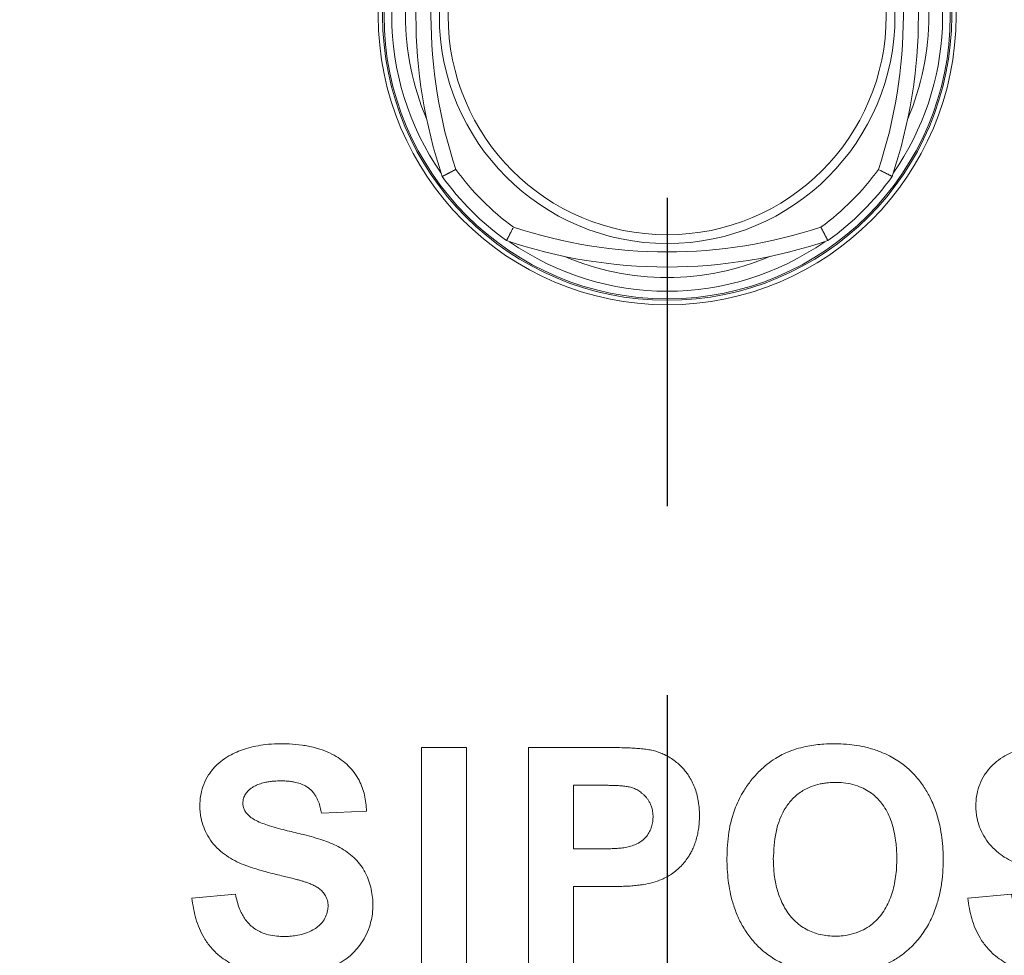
# Model space of a CAD drawing. Header units: metres. Extents: x 6538042 to 13082743, y 6022817 to 12049805.
# Tile 68 of 92: x 6539629.494 to 6539629.927, y 6024209.06 to 6024209.472. Entities that reach past the tile are written whole.
import ezdxf

# ---------------------------------------------------------------- set-up
doc = ezdxf.new("R2010")
doc.units = ezdxf.units.M
doc.header["$MEASUREMENT"] = 0
doc.linetypes.add('DOT_CENTER', pattern=[14, 12, -1, 0, -1])
doc.layers.get('0').update_dxf_attribs({"linetype": 'CONTINUOUS', "lineweight": 18})
doc.layers.add('1', color=7, linetype='CONTINUOUS')
doc.layers.add('d-komora zawory', color=7, linetype='CONTINUOUS', lineweight=13)

# ---------------------------------------------------------------- blocks, each defined once
blk = doc.blocks.new('Flange_F10__75', base_point=(74.64999948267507, 207.5435322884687))
at = {"layer": '1', "color": 2, "linetype": 'DOT_CENTER'}
blk.add_line((152.6499994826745, 446.5146199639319), (152.6499994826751, 202.4046059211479), dxfattribs=at)
blk = doc.blocks.new('Actuator_Size_1__77', base_point=(-85.65000051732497, 207.5435322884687))
blk.add_blockref('Flange_F10__75', (74.64999948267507, 207.5435322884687))
blk = doc.blocks.new('Drive_Controller__99', base_point=(141.3249994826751, 462.2185322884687))
at = {"color": 7, "linetype": 'Continuous'}
blk.add_circle((152.6499994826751, 473.5435322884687), 11.32499999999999, dxfattribs=at)
at = {"color": 2, "linetype": 'Continuous'}
for radius in [11.26878467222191, 9.066421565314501, 8.717713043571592]:
    blk.add_circle((152.6499994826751, 473.5435322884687), radius, dxfattribs=at)
for centre, radius, start, end in [((152.6499994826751, 473.5435322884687), 10.96154251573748, 55.11918627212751, 124.8808137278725), ((152.6499994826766, 473.5435322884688), 10.41775784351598, 78.4566701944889, 113.2253026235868), ((152.649999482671, 473.54353228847), 10.41775784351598, 66.77469737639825, 78.45667019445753), ((152.649999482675, 463.5435390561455), 19.39999360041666, 71.61689358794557, 108.3831064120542), ((152.6499967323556, 473.5435359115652), 10.39999544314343, 126.0353826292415, 143.9646274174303), ((152.6500022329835, 473.5435359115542), 10.39999544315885, 36.03537258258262, 53.96461737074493), ((152.6499994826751, 473.5435322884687), 10.96154251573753, 145.1191862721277, 214.8808137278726), ((162.6499927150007, 473.5435322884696), 19.39999360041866, 161.6168954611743, 198.3831064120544), ((142.6500062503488, 473.5435322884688), 19.39999360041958, 341.6168954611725, 18.38310453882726), ((152.6499994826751, 473.5435322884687), 10.96154251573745, 30.00000000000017, 34.88081372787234), ((152.6499994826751, 473.5435322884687), 10.96154251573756, 325.1191862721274, 30.00000000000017), ((152.6499994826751, 473.5435322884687), 10.41775784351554, 156.7746973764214, 203.2253026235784), ((152.6499994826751, 473.5435322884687), 10.41775784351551, 336.7746973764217, 23.22530262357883), ((152.6499958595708, 473.5435295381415), 10.39999544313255, 216.0353826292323, 233.9646274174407), ((152.6500022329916, 473.5435286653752), 10.39999544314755, 306.0353826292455, 323.9646274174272), ((152.6499994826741, 483.5435255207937), 19.39999360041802, 251.6168954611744, 288.3831064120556), ((152.6499994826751, 473.5435322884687), 10.96154251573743, 235.1191862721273, 304.8808137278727), ((152.6499994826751, 473.5435322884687), 10.4177578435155, 246.7746973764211, 293.2253026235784)]:
    blk.add_arc(centre, radius, start, end, dxfattribs=at)
at = {"color": 7, "linetype": 'Continuous'}
for centre, radius, start, end in [((152.6499994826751, 463.5435322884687), 20.00000001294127, 71.35184480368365, 108.6481551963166), ((152.6499999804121, 473.5435327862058), 10.99999988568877, 125.5472524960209, 144.4527587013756), ((152.6499989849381, 473.5435327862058), 10.99999988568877, 35.54724129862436, 54.45274750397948), ((162.6499994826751, 473.5435323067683), 20.00000000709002, 161.3518471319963, 198.6481553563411), ((142.6499994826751, 473.5435322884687), 20.0000000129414, 341.3518470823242, 18.64815291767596), ((152.6499989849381, 473.5435327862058), 10.99999988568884, 215.5472527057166, 234.452758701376), ((152.6499989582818, 473.5435317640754), 10.99999989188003, 305.5472529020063, 324.4527588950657), ((152.6499994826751, 483.5435322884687), 20.00000001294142, 251.3518470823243, 288.6481553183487)]:
    blk.add_arc(centre, radius, start, end, dxfattribs=at)
for points in [[(146.2548841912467, 482.4935323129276), (146.2549122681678, 482.4934770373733), (146.254971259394, 482.4933610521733), (146.2550920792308, 482.4931236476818), (146.2553056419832, 482.4927041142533), (146.2556428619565, 482.4920417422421), (146.2561346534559, 482.4910758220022), (146.2568119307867, 482.4897456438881), (146.2575686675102, 482.4882595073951), (146.2585075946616, 482.4864157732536), (146.2596249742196, 482.4842218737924), (146.2609170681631, 482.4816852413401), (146.2623801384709, 482.4788133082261), (146.2640104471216, 482.4756135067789), (146.2658042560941, 482.4720932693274), (146.2677578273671, 482.4682600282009), (146.2715181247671, 482.460883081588), (146.2752313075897, 482.4536002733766), (146.2788884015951, 482.446429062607), (146.2824804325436, 482.4393869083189), (146.2859984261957, 482.4324912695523), (146.2894334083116, 482.4257596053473), (146.2927764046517, 482.4192093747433), (146.2960184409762, 482.4128580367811), (146.2991505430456, 482.4067230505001), (146.3021637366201, 482.4008218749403), (146.3050490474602, 482.3951719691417), (146.307797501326, 482.3897907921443), (146.310400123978, 482.3846958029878), (146.3128479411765, 482.3799044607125), (146.3151319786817, 482.3754342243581), (146.3172432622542, 482.3713025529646), (146.319172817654, 482.3675269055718), (146.3209116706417, 482.36412474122), (146.3224508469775, 482.3611135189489), (146.3237813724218, 482.3585106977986), (146.3248942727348, 482.3563337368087), (146.325780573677, 482.3546000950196), (146.333506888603, 482.3394900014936), (146.3410552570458, 482.3247333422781), (146.3484212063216, 482.310338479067), (146.3556002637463, 482.2963137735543), (146.3625879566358, 482.2826675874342), (146.3693798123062, 482.2694082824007), (146.3759713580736, 482.2565442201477), (146.3823581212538, 482.2440837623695), (146.388535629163, 482.23203527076), (146.394499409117, 482.2204071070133), (146.4002449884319, 482.2092076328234), (146.4057678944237, 482.1984452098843), (146.4110636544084, 482.1881281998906), (146.416127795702, 482.1782649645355), (146.4209558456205, 482.1688638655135), (146.4305029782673, 482.1502804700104), (146.4398490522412, 482.1320969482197), (146.4490026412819, 482.1142960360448), (146.4579723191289, 482.09686046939), (146.466766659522, 482.0797729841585), (146.4753942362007, 482.0630163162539), (146.4838636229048, 482.0465732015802), (146.4921833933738, 482.0304263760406), (146.5003621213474, 482.0145585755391), (146.5084083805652, 481.9989525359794), (146.5163307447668, 481.9835909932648), (146.5241377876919, 481.9684566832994), (146.5318380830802, 481.9535323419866)], [(159.0451147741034, 482.4935323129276), (159.0450866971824, 482.4934770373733), (159.0450277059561, 482.4933610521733), (159.0449068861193, 482.4931236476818), (159.044693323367, 482.4927041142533), (159.0443561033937, 482.492041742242), (159.0438643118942, 482.4910758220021), (159.0431870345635, 482.4897456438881), (159.0424302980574, 482.4882595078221), (159.0414913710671, 482.4864157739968), (159.0403739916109, 482.4842218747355), (159.0390818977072, 482.4816852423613), (159.0376188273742, 482.4788133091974), (159.0359885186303, 482.4756135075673), (159.0341947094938, 482.4720932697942), (159.0322411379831, 482.4682600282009), (159.0284808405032, 482.4608830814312), (159.0247676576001, 482.453600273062), (159.0211105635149, 482.4464290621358), (159.0175185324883, 482.4393869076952), (159.0140005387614, 482.4324912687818), (159.010565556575, 482.4257596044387), (159.0072225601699, 482.4192093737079), (159.0039805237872, 482.4128580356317), (159.0008484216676, 482.4067230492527), (158.9978352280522, 482.4008218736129), (158.9949499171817, 482.3951719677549), (158.9922014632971, 482.3897907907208), (158.9895988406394, 482.3846958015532), (158.9871510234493, 482.3799044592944), (158.9848669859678, 482.3754342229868), (158.9827557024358, 482.3713025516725), (158.9808261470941, 482.3675269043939), (158.9790872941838, 482.3641247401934), (158.9775481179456, 482.3611135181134), (158.9762175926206, 482.3585106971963), (158.9751046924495, 482.3563337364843), (158.9742183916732, 482.3546000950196), (158.9664920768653, 482.3394900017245), (158.9589437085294, 482.324733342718), (158.9515777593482, 482.3103384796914), (158.9443987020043, 482.2963137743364), (158.9374110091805, 482.2826675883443), (158.9306191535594, 482.2694082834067), (158.9240276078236, 482.2565442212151), (158.9176408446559, 482.2440837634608), (158.9114633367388, 482.2320352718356), (158.905499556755, 482.2204071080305), (158.8997539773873, 482.2092076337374), (158.8942310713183, 482.1984452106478), (158.8889353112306, 482.1881282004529), (158.8838711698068, 482.1782649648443), (158.8790431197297, 482.1688638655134), (158.8694958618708, 482.1502802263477), (158.8601496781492, 482.1320964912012), (158.8509959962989, 482.1142953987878), (158.8420262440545, 482.0968596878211), (158.83323184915, 482.0797720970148), (158.8246042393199, 482.0630153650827), (158.8161348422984, 482.0465722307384), (158.8078150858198, 482.0304254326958), (158.7996363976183, 482.0145577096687), (158.7915902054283, 481.9989518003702), (158.7836679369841, 481.9835904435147), (158.7758610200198, 481.9684563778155), (158.7681608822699, 481.9535323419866)], [(144.2399992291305, 479.6616930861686), (144.1909585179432, 479.6864787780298), (144.13908806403, 479.7127267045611), (144.0836785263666, 479.7408388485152), (144.0240205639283, 479.7712171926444), (143.9953097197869, 479.7858820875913), (143.9619371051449, 479.8029666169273), (143.9243606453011, 479.8222535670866), (143.8830382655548, 479.8435257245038), (143.838427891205, 479.8665658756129), (143.8075913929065, 479.882539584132), (143.780571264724, 479.8965701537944), (143.7576420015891, 479.908503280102), (143.7390780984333, 479.9181846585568), (143.7251540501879, 479.9254599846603), (143.7152881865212, 479.9306234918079), (143.7081402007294, 479.9343702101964), (143.703766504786, 479.9366659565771), (143.7018826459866, 479.937655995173), (143.6999992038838, 479.9386468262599)], [(161.5999997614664, 479.9386468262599), (161.5981163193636, 479.937655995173), (161.5962324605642, 479.9366659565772), (161.5875675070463, 479.932120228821), (161.5748449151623, 479.9254599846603), (161.5535622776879, 479.9143447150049), (161.5273603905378, 479.9006956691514), (161.4965823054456, 479.8847052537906), (161.4615710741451, 479.8665658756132), (161.4169606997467, 479.843525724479), (161.3756383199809, 479.8222535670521), (161.3380618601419, 479.8029666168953), (161.304689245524, 479.7858820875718), (161.2759784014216, 479.7712171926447), (161.216320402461, 479.7408388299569), (161.1609108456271, 479.7127266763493), (161.1090404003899, 479.6864787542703), (161.0599997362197, 479.6616930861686)], [(143.6999994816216, 467.1484169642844), (143.7000547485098, 467.1484450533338), (143.7001707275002, 467.1485040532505), (143.7004081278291, 467.1486248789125), (143.7008276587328, 467.1488384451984), (143.7014900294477, 467.1491756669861), (143.7024559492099, 467.1496674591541), (143.7037861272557, 467.1503447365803), (143.7052722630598, 467.151101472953), (143.7071159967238, 467.1520403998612), (143.7093098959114, 467.1531577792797), (143.7118465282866, 467.154449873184), (143.7147184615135, 467.1559129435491), (143.7179182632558, 467.1575432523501), (143.7214385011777, 467.1593370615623), (143.7252717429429, 467.1612906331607), (143.7326486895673, 467.1650509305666), (143.7399314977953, 467.1687641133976), (143.7471027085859, 467.1724212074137), (143.7541448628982, 467.1760132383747), (143.7610405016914, 467.1795312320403), (143.7677721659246, 467.1829662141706), (143.7743223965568, 467.1863092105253), (143.7806737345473, 467.1895512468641), (143.786808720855, 467.1926833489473), (143.7927098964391, 467.1956965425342), (143.7983598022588, 467.198581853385), (143.8037409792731, 467.2013303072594), (143.8088359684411, 467.2039329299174), (143.813627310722, 467.2063807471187), (143.8180975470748, 467.2086647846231), (143.8222292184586, 467.2107760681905), (143.8260048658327, 467.2127056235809), (143.829407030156, 467.2144444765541), (143.8324182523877, 467.2159836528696), (143.8350210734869, 467.2173141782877), (143.8371980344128, 467.2184270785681), (143.8389316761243, 467.2193133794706), (143.8540417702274, 467.2270396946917), (143.8687984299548, 467.2345880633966), (143.8831932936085, 467.2419540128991), (143.8972179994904, 467.2491330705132), (143.9108641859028, 467.2561207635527), (143.9241234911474, 467.2629126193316), (143.9369875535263, 467.2695041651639), (143.9494480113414, 467.2758909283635), (143.9614965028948, 467.2820684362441), (143.9731246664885, 467.2880322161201), (143.9843241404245, 467.2937777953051), (143.9950865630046, 467.2993007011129), (144.005403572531, 467.3045964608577), (144.0152668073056, 467.3096606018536), (144.0246679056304, 467.3144886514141), (144.0432513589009, 467.3240358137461), (144.0614349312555, 467.3333819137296), (144.0792358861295, 467.3425355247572), (144.0966714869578, 467.351505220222), (144.1137589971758, 467.3602995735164), (144.1305156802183, 467.3689271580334), (144.1469587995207, 467.3773965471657), (144.163105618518, 467.3857163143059), (144.1789734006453, 467.393895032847), (144.1945794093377, 467.4019412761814), (144.2099409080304, 467.4098636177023), (144.2250751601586, 467.4176706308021), (144.2399994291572, 467.4253708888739)], [(161.5999997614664, 467.1484177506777), (161.5981163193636, 467.1494085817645), (161.5962324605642, 467.1503986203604), (161.5918587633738, 467.1526943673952), (161.5847107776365, 467.1564410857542), (161.5748449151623, 467.1616045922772), (161.5609208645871, 467.1688799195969), (161.5423569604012, 467.1785612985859), (161.5194276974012, 467.1904944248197), (161.4924075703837, 467.2045249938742), (161.4615710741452, 467.2204987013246), (161.4169606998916, 467.2435388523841), (161.3756383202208, 467.2648110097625), (161.3380618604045, 467.2840979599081), (161.3046892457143, 467.3011824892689), (161.2759784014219, 467.3158473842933), (161.2163205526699, 467.3462256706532), (161.1609110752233, 467.3743377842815), (161.1090405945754, 467.4005857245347), (161.0599997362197, 467.4253714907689)], [(146.2548849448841, 464.5935320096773), (146.2558757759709, 464.5954154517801), (146.2568658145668, 464.5972993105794), (146.2614115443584, 464.6059642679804), (146.2680717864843, 464.618686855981), (146.2753471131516, 464.6326109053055), (146.2850284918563, 464.6511748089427), (146.2969616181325, 464.6741040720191), (146.3109921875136, 464.7011241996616), (146.3269658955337, 464.7319606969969), (146.3500060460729, 464.7765710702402), (146.3712782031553, 464.8178934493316), (146.3905651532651, 464.8554699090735), (146.4076496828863, 464.8888425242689), (146.4223145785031, 464.9175533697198), (146.452692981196, 464.9772114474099), (146.4808051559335, 465.0326210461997), (146.5070530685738, 465.0844914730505), (146.5318386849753, 465.1335320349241)], [(158.76816088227, 465.1335322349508), (158.7758611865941, 465.1186078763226), (158.7836682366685, 465.103473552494), (158.791590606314, 465.0881119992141), (158.7996368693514, 465.0725059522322), (158.8078155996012, 465.0566381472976), (158.8161353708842, 465.0404913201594), (158.8246047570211, 465.0240482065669), (158.8332323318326, 465.0072915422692), (158.8420266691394, 464.9902040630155), (158.8509963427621, 464.9727685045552), (158.8601499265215, 464.9549676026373), (158.8694959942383, 464.9367840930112), (158.8790431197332, 464.918200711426), (158.8838711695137, 464.9087996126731), (158.8889353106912, 464.8989363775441), (158.8942310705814, 464.8886193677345), (158.8997539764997, 464.8778569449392), (158.9054995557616, 464.8666574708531), (158.9114633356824, 464.8550293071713), (158.9176408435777, 464.8429808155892), (158.9240276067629, 464.8305203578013), (158.9306191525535, 464.8176562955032), (158.9374110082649, 464.8043969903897), (158.9443987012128, 464.7907508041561), (158.9515777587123, 464.776726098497), (158.9589437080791, 464.762331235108), (158.9664920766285, 464.7475745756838), (158.9742183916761, 464.7324644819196), (158.9751046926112, 464.7307308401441), (158.9762175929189, 464.7285538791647), (158.9775481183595, 464.7259510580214), (158.979087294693, 464.7229398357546), (158.9808261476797, 464.7195376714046), (158.9827557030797, 464.7157620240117), (158.9848669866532, 464.7116303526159), (158.9871510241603, 464.7071601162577), (158.9895988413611, 464.7023687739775), (158.992201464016, 464.6972737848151), (158.994949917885, 464.6918926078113), (158.9978352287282, 464.686242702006), (159.000848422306, 464.6803415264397), (159.0039805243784, 464.6742065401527), (159.0072225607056, 464.6678552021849), (159.0105655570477, 464.6613049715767), (159.0140005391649, 464.6545733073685), (159.0175185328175, 464.6476776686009), (159.0211105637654, 464.6406355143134), (159.0247676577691, 464.6334643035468), (159.0284808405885, 464.6261814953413), (159.0322411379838, 464.618804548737), (159.034194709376, 464.6149713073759), (159.0359885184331, 464.6114510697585), (159.0376188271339, 464.6082512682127), (159.0390818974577, 464.6053793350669), (159.0403739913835, 464.6028427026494), (159.0414913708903, 464.6006488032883), (159.0424302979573, 464.5988050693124), (159.0431870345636, 464.5973189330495), (159.043864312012, 464.5959887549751), (159.0443561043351, 464.5950228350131), (159.0446933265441, 464.5943604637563), (159.0449068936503, 464.593940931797), (159.0450277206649, 464.593703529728), (159.0450867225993, 464.5935875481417), (159.0451148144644, 464.5935322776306)]]:
    blk.add_spline(points, degree=3, dxfattribs=at)
blk = doc.blocks.new('Label__108', base_point=(111.6612664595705, 426.5435322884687))
at = {"color": 7, "linetype": 'Continuous'}
for p, q in [((142.8727994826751, 435.5435322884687), (142.8727994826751, 444.4231722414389)), ((142.8727994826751, 444.4231722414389), (144.6592994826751, 444.4231722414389)), ((144.6592994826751, 444.4231722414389), (144.6592994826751, 435.5435322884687)), ((147.1362994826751, 435.5435322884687), (147.1362994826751, 444.4267322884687)), ((147.1362994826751, 444.4267322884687), (150.1362994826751, 444.4267322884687)), ((148.9227994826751, 442.9255322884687), (148.9239954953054, 440.3945322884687)), ((140.6892729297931, 441.8972425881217), (138.8928518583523, 441.8090130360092)), ((133.7297994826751, 438.4343322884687), (135.4680901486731, 438.588146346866)), ((148.9227994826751, 438.8933322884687), (148.9227994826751, 435.5435322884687)), ((164.6118994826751, 438.4343322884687), (166.3501901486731, 438.588146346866))]:
    blk.add_line(p, q, dxfattribs=at)
blk.add_circle((152.6499994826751, 473.5435322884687), 11.5, dxfattribs=at)
for points in [[(140.6892729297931, 441.8972425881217), (140.6053951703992, 442.5264219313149), (140.386038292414, 443.1222334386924), (140.1948339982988, 443.4288930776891), (139.9586022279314, 443.7024860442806), (139.694103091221, 443.9283172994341), (139.4011497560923, 444.1160243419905), (139.0205911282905, 444.2930965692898), (138.6205649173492, 444.421169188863), (138.1201920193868, 444.5201403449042), (137.6119742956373, 444.5678151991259), (137.137194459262, 444.5740190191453), (136.6638806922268, 444.5411060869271), (136.2841631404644, 444.4822008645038), (135.91121595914, 444.3901635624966), (135.5952851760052, 444.2795723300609), (135.2920341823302, 444.1374875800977), (134.9585238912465, 443.9264069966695), (134.6620409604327, 443.6660178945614), (134.4006880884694, 443.3346530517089), (134.2083576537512, 442.959259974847), (134.1002790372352, 442.5885559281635), (134.0545651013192, 442.2049040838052), (134.0560698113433, 441.9566079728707), (134.0826455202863, 441.7100156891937), (134.1717377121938, 441.3471669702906), (134.3178086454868, 441.002600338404), (134.5336900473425, 440.6638789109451), (134.8029968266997, 440.3661795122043), (135.105186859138, 440.1237314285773), (135.437923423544, 439.9251171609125), (135.7856275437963, 439.7683554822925), (136.1449538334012, 439.6398960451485), (136.4331437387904, 439.5510507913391), (136.7236439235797, 439.4706525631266), (137.0134842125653, 439.3972234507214), (137.3040054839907, 439.3263753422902), (137.5368015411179, 439.2689453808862), (137.7692828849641, 439.2102068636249), (137.9327302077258, 439.1675269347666), (138.0953318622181, 439.1218480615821), (138.219281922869, 439.0834205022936), (138.3421102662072, 439.0414218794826), (138.5077018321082, 438.9764061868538), (138.6674544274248, 438.8979004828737), (138.8115035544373, 438.8044546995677), (138.9382844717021, 438.6891616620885), (139.0555885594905, 438.5215289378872), (139.128935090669, 438.3303529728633), (139.1532921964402, 438.1356540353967), (139.13558043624, 437.9393981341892), (139.0555340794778, 437.6907376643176), (138.9181067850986, 437.4696627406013), (138.7487076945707, 437.3019989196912), (138.5501273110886, 437.1685346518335), (138.2563861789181, 437.0381208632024), (137.9455744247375, 436.9568669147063), (137.8236521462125, 436.9368490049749), (137.7011081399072, 436.92230156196), (137.4502974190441, 436.9081334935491), (137.198555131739, 436.914884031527), (136.8606542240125, 436.9601760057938), (136.5351874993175, 437.057783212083), (136.3319736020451, 437.1573826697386), (136.1454241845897, 437.2853591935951), (135.9721837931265, 437.4494893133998), (135.8254381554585, 437.6378959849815), (135.7194643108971, 437.8175018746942), (135.6326384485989, 438.007011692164), (135.5359755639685, 438.293493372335), (135.4680901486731, 438.588146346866)], [(150.1362994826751, 444.4267322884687), (150.4885285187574, 444.4246138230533), (150.84071967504, 444.4189783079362), (151.0115977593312, 444.4142370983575), (151.1824031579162, 444.4076647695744), (151.438323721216, 444.3930889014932), (151.6937595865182, 444.3699962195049), (151.9200134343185, 444.3387633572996), (152.1430388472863, 444.2910530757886), (152.345771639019, 444.2268052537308), (152.5419570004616, 444.1439574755), (152.7702001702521, 444.0199785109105), (152.9833609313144, 443.8718338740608), (153.1531622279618, 443.7251038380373), (153.308145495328, 443.5627959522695), (153.4287472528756, 443.4120845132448), (153.536696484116, 443.2520997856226), (153.6614688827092, 443.0225832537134), (153.7615861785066, 442.7811123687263), (153.8418246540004, 442.5132590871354), (153.8959411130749, 442.2390066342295), (153.9176123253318, 442.0640416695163), (153.9304997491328, 441.8882175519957), (153.934488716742, 441.6231804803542), (153.9193337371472, 441.358523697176), (153.8870213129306, 441.1141326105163), (153.8360132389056, 440.8729599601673), (153.7683007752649, 440.6455382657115), (153.681754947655, 440.4246879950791), (153.6070547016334, 440.2699901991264), (153.522157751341, 440.1206019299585), (153.3732263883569, 439.9049220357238), (153.2017391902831, 439.7066421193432), (153.0226764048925, 439.5399796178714), (152.8273049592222, 439.3927732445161), (152.6356406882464, 439.2760501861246), (152.4339396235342, 439.1779367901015), (152.0789027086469, 439.0553656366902), (151.7108823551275, 438.9761198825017), (151.4754717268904, 438.9431845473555), (151.2391047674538, 438.9209180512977), (150.9792658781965, 438.9062952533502), (150.7190222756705, 438.8986344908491), (150.5002162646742, 438.8952529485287), (150.2814216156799, 438.8936618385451), (150.0420317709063, 438.8932101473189), (149.8026318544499, 438.8933322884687), (149.3627149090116, 438.8933571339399), (148.9227994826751, 438.8933322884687)], [(155.0261994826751, 440.0223322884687), (155.1043629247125, 441.0543692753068), (155.3749711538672, 442.0534289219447), (155.5273369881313, 442.391417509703), (155.7089460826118, 442.714930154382), (155.9984868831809, 443.1255042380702), (156.3350566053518, 443.4987128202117), (156.6319689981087, 443.7621811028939), (156.9552537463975, 443.9916145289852), (157.2283740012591, 444.1449946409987), (157.5144068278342, 444.272995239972), (157.8761462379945, 444.3951993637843), (158.2478345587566, 444.4826865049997), (158.5637354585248, 444.5316561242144), (158.8820537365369, 444.5616534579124), (159.3341405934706, 444.5762321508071), (159.7860302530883, 444.557254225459), (160.1999886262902, 444.5077426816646), (160.6084864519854, 444.4240494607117), (161.0611799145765, 444.2834357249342), (161.4945716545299, 444.0921208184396), (161.7665496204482, 443.9370747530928), (162.0243670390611, 443.7594983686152), (162.34151392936, 443.4899392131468), (162.6257464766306, 443.1856173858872), (162.9174528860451, 442.7830057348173), (163.15615224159, 442.3465143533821), (163.3775610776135, 441.7780330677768), (163.5260899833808, 441.1861250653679), (163.5952184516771, 440.7250801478), (163.6304215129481, 440.260291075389), (163.6326563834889, 439.7119800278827), (163.5904351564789, 439.165319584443), (163.501490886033, 438.6334868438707), (163.3596417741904, 438.1130653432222), (163.1179993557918, 437.5264575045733), (162.7904401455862, 436.9833174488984), (162.3682300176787, 436.4949337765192), (161.8674419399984, 436.088070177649), (161.4408651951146, 435.84101934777), (160.9862452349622, 435.6510028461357), (160.5220923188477, 435.5187651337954), (160.0465207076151, 435.4354409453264), (159.3876820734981, 435.3926834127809), (158.7274153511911, 435.428178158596), (158.0406932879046, 435.5500812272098), (157.3810407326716, 435.772312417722), (156.8363439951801, 436.0638383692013), (156.3481913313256, 436.4420448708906), (155.9797327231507, 436.8402046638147), (155.6738311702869, 437.2882549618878), (155.4374509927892, 437.7625358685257), (155.2598859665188, 438.2619012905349), (155.0802192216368, 439.133963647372), (155.0261994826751, 440.0223322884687)], [(171.5713729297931, 441.8972425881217), (171.4874951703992, 442.5264219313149), (171.268138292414, 443.1222334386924), (171.0769339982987, 443.4288930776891), (170.8407022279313, 443.7024860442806), (170.5762030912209, 443.9283172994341), (170.2832497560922, 444.1160243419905), (169.9026911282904, 444.2930965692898), (169.5026649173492, 444.421169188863), (169.0022920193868, 444.5201403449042), (168.4940742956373, 444.5678151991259), (168.019294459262, 444.5740190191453), (167.5459806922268, 444.5411060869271), (167.1662631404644, 444.4822008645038), (166.79331595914, 444.3901635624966), (166.4773851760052, 444.2795723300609), (166.1741341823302, 444.1374875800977), (165.8406238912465, 443.9264069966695), (165.5441409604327, 443.6660178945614), (165.2827880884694, 443.3346530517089), (165.0904576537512, 442.959259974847), (164.9823790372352, 442.5885559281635), (164.9366651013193, 442.2049040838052), (164.9381698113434, 441.9566079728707), (164.9647455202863, 441.7100156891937), (165.0538377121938, 441.3471669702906), (165.1999086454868, 441.002600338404), (165.4157900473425, 440.6638789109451), (165.6850968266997, 440.3661795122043), (165.9872868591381, 440.1237314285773), (166.3200234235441, 439.9251171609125), (166.6677275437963, 439.7683554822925), (167.0270538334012, 439.6398960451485), (167.3152437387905, 439.5510507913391), (167.6057439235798, 439.4706525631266), (167.8955842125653, 439.3972234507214), (168.1861054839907, 439.3263753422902), (168.4189015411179, 439.2689453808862), (168.6513828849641, 439.2102068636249), (168.8148302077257, 439.1675269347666), (168.9774318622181, 439.1218480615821), (169.101381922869, 439.0834205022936), (169.2242102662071, 439.0414218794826), (169.3898018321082, 438.9764061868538), (169.5495544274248, 438.8979004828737), (169.6936035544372, 438.8044546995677), (169.8203844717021, 438.6891616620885), (169.9376885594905, 438.5215289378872), (170.011035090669, 438.3303529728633), (170.0353921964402, 438.1356540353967), (170.01768043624, 437.9393981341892), (169.9376340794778, 437.6907376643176), (169.8002067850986, 437.4696627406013), (169.6308076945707, 437.3019989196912), (169.4322273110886, 437.1685346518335), (169.1384861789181, 437.0381208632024), (168.8276744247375, 436.9568669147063), (168.7057521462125, 436.9368490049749), (168.5832081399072, 436.92230156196), (168.3323974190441, 436.9081334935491), (168.080655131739, 436.914884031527), (167.7427542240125, 436.9601760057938), (167.4172874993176, 437.057783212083), (167.2140736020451, 437.1573826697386), (167.0275241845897, 437.2853591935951), (166.8542837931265, 437.4494893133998), (166.7075381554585, 437.6378959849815), (166.6015643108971, 437.8175018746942), (166.5147384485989, 438.007011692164), (166.4180755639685, 438.293493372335), (166.3501901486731, 438.588146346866)], [(133.7297994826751, 438.4343322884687), (133.8924426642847, 437.6173314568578), (134.2213524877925, 436.8517680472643), (134.4985191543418, 436.4653991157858), (134.8379514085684, 436.1328923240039), (135.1321452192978, 435.9246474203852), (135.4504059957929, 435.7554792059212), (135.7595163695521, 435.632623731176), (136.0786976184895, 435.5390265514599), (136.4726585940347, 435.4604472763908), (136.8718396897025, 435.4143813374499), (137.203044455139, 435.3970811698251), (137.5346308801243, 435.3960916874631), (137.8377875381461, 435.4082797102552), (138.1401095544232, 435.4342143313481), (138.4710637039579, 435.4809365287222), (138.7980788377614, 435.5494637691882), (139.0779322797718, 435.629377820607), (139.3509919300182, 435.7309581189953), (139.6752811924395, 435.8909773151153), (139.9740945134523, 436.093206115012), (140.2106550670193, 436.31094502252), (140.4169529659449, 436.5585165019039), (140.6346741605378, 436.9076249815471), (140.7967451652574, 437.285518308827), (140.8892669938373, 437.6332805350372), (140.9343874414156, 437.9899663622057), (140.9350270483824, 438.3049023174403), (140.9023294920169, 438.6185951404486), (140.8321134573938, 438.9521366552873), (140.7214111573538, 439.2737255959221), (140.6232450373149, 439.4766066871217), (140.5053206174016, 439.6687950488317), (140.2949364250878, 439.9314908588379), (140.0493893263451, 440.1621208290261), (139.7745044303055, 440.3592602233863), (139.4786667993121, 440.5230888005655), (139.1751885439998, 440.6546116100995), (138.8631986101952, 440.7649172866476), (138.4750813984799, 440.8817519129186), (138.0831675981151, 440.9846217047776), (137.7679504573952, 441.0609789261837), (137.4526535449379, 441.137416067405), (137.0942757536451, 441.2315304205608), (136.7399602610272, 441.338858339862), (136.4789270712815, 441.4337029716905), (136.2272615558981, 441.5541943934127), (136.0395877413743, 441.6797556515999), (135.8859476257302, 441.841146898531), (135.8152734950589, 441.9689739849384), (135.7740123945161, 442.1098691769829), (135.7704645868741, 442.3076758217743), (135.8251653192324, 442.4973908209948), (135.9163718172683, 442.6422209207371), (136.0376381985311, 442.763556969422), (136.1451306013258, 442.8406450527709), (136.2607129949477, 442.9045356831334), (136.461966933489, 442.9856614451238), (136.6720065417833, 443.0416362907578), (136.8443391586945, 443.071580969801), (137.018147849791, 443.0901192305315), (137.2525809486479, 443.0996678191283), (137.4870999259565, 443.0926103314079), (137.6529129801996, 443.0773064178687), (137.8175261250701, 443.0509400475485), (138.0415489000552, 442.9906468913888), (138.2528362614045, 442.8963863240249), (138.3725241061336, 442.8187632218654), (138.4811230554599, 442.7263397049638), (138.5817409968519, 442.6133665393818), (138.6667146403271, 442.4880944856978), (138.7245567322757, 442.3791155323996), (138.772964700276, 442.2657034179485), (138.8436449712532, 442.040184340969), (138.8928518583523, 441.8090130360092)], [(148.9239954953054, 440.3945322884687), (149.2883548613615, 440.3945499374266), (149.6527149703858, 440.3945322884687), (149.8916566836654, 440.3943269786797), (150.1305836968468, 440.3955337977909), (150.3179200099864, 440.3986865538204), (150.5052132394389, 440.4046533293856), (150.7184536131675, 440.4167791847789), (150.9308020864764, 440.4401914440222), (151.151775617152, 440.4842613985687), (151.3654244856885, 440.555488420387), (151.5581960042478, 440.6553980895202), (151.730124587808, 440.7877585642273), (151.8683815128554, 440.9455747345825), (151.973757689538, 441.1267560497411), (152.0432822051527, 441.3255706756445), (152.079350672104, 441.5339359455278), (152.0844615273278, 441.7643679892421), (152.0503508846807, 441.9913682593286), (152.0042478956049, 442.1350439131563), (151.9389556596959, 442.2710301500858), (151.8762229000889, 442.3680823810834), (151.80362259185, 442.4577771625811), (151.721973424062, 442.5401920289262), (151.6335825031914, 442.6160425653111), (151.477647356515, 442.7274208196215), (151.3078387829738, 442.8128411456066), (151.1419297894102, 442.8603585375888), (150.9701282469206, 442.8871961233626), (150.7612400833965, 442.9061175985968), (150.5523612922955, 442.9163291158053), (150.3861124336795, 442.9208966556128), (150.2197187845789, 442.9235126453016), (150.0697515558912, 442.9248008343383), (149.9198046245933, 442.9253977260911), (149.7792356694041, 442.9255526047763), (149.6386602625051, 442.9255322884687), (149.2807290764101, 442.9255230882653), (148.9227994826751, 442.9255322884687)], [(156.8748994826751, 439.9851322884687), (156.9819811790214, 441.0568670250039), (157.3828624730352, 442.0567643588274), (157.6823742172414, 442.4215257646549), (158.0532456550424, 442.7122268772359), (158.3843087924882, 442.8739816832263), (158.7378215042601, 442.9779096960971), (158.9059683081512, 443.0076535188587), (159.0754438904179, 443.0268183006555), (159.3251311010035, 443.037565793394), (159.5753029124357, 443.0281221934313), (159.9472459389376, 442.9749170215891), (160.3068563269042, 442.8679451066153), (160.586243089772, 442.734281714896), (160.842179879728, 442.5601409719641), (161.0447594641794, 442.3731328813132), (161.2207580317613, 442.1608558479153), (161.4008874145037, 441.869758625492), (161.5409024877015, 441.5569556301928), (161.654632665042, 441.1917924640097), (161.7294889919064, 440.8167812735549), (161.765526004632, 440.5163467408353), (161.7841925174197, 440.214352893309), (161.7859967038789, 439.8354164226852), (161.7622713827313, 439.4572155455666), (161.7146472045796, 439.1082866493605), (161.6384108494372, 438.7645051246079), (161.5345610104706, 438.4432248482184), (161.3966474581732, 438.1350607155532), (161.2262121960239, 437.8532736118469), (161.0186986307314, 437.5976325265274), (160.7559293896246, 437.3621805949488), (160.4573641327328, 437.1743661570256), (160.0683202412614, 437.0210288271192), (159.6573974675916, 436.9387446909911), (159.3522403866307, 436.9198069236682), (159.0472630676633, 436.9351570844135), (158.7405741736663, 436.9866987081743), (158.4432891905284, 437.0774306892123), (158.1840003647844, 437.1975640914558), (157.9432378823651, 437.351552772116), (157.7076706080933, 437.5542474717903), (157.5025496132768, 437.7878673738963), (157.3258064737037, 438.0528167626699), (157.1820878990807, 438.3370634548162), (157.0828850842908, 438.5940856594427), (157.0052269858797, 438.8583507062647), (156.9052907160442, 439.4177838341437), (156.8748994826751, 439.9851322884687)], [(164.6118994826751, 438.4343322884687), (164.7745426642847, 437.6173314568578), (165.1034524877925, 436.8517680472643), (165.3806191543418, 436.4653991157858), (165.7200514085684, 436.1328923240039), (166.0142452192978, 435.9246474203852), (166.3325059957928, 435.7554792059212), (166.6416163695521, 435.632623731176), (166.9607976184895, 435.5390265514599), (167.3547585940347, 435.4604472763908), (167.7539396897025, 435.4143813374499), (168.085144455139, 435.3970811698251), (168.4167308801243, 435.3960916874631), (168.7198875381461, 435.4082797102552), (169.0222095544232, 435.4342143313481), (169.3531637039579, 435.4809365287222), (169.6801788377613, 435.5494637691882), (169.9600322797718, 435.629377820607), (170.2330919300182, 435.7309581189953), (170.5573811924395, 435.8909773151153), (170.8561945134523, 436.093206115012), (171.0927550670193, 436.31094502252), (171.2990529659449, 436.5585165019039), (171.5167741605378, 436.9076249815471), (171.6788451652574, 437.285518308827), (171.7713669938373, 437.6332805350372), (171.8164874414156, 437.9899663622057), (171.8171270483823, 438.3049023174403), (171.7844294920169, 438.6185951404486), (171.7142134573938, 438.9521366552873), (171.6035111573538, 439.2737255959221), (171.5053450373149, 439.4766066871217), (171.3874206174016, 439.6687950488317), (171.1770364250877, 439.9314908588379), (170.9314893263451, 440.1621208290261), (170.6566044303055, 440.3592602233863), (170.3607667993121, 440.5230888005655), (170.0572885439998, 440.6546116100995), (169.7452986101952, 440.7649172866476), (169.3571813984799, 440.8817519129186), (168.9652675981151, 440.9846217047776), (168.6500504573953, 441.0609789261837), (168.3347535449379, 441.137416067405), (167.9763757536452, 441.2315304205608), (167.6220602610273, 441.338858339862), (167.3610270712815, 441.4337029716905), (167.1093615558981, 441.5541943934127), (166.9216877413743, 441.6797556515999), (166.7680476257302, 441.841146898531), (166.6973734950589, 441.9689739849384), (166.6561123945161, 442.1098691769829), (166.6525645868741, 442.3076758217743), (166.7072653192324, 442.4973908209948), (166.7984718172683, 442.6422209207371), (166.9197381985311, 442.763556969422), (167.0272306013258, 442.8406450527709), (167.1428129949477, 442.9045356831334), (167.344066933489, 442.9856614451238), (167.5541065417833, 443.0416362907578), (167.7264391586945, 443.071580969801), (167.900247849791, 443.0901192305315), (168.1346809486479, 443.0996678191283), (168.3691999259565, 443.0926103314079), (168.5350129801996, 443.0773064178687), (168.6996261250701, 443.0509400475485), (168.9236489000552, 442.9906468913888), (169.1349362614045, 442.8963863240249), (169.2546241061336, 442.8187632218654), (169.3632230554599, 442.7263397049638), (169.4638409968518, 442.6133665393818), (169.5488146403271, 442.4880944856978), (169.6066567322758, 442.3791155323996), (169.6550647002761, 442.2657034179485), (169.7257449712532, 442.040184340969), (169.7749518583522, 441.8090130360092)]]:
    blk.add_spline(points, degree=3, dxfattribs=at)
at = {"layer": '1', "color": 2, "linetype": 'DOT_CENTER'}
blk.add_line((152.6499994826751, 487.3435322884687), (152.6499994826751, 459.7435322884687), dxfattribs=at)
blk = doc.blocks.new('E_Housing_Small__114', base_point=(31.64999948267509, 372.0435322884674))
at = {"color": 7, "linetype": 'Continuous'}
blk.add_arc((152.6499992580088, 528.5435324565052), 120.0000001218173, 207.4512687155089, 258.9602857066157, dxfattribs=at)
blk = doc.blocks.new('E-Cover_Small__115', base_point=(32.64999948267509, 408.5435322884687))
at = {"color": 2, "linetype": 'Continuous'}
blk.add_circle((152.6499994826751, 528.5435322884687), 119.9328215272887, dxfattribs=at)
at = {"color": 7, "linetype": 'Continuous'}
blk.add_arc((152.6499992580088, 528.5435324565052), 120.0000001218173, 207.4512687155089, 258.9602857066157, dxfattribs=at)
at = {"color": 2, "linetype": 'Continuous'}
blk.add_arc((152.6499994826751, 528.5435322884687), 117.4336782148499, 210.4647882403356, 269.535211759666, dxfattribs=at)
at = {"layer": '1', "color": 2, "linetype": 'DOT_CENTER'}
blk.add_line((152.6499994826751, 661.667567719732), (152.6499994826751, 384.5435322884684), dxfattribs=at)
blk = doc.blocks.new('Electronics_Unit_Small__116', base_point=(-12.35000051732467, 372.0435322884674))
for name, p in [('E-Cover_Small__115', (32.64999948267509, 408.5435322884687)), ('E_Housing_Small__114', (31.64999948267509, 372.0435322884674)), ('Label__108', (111.6612664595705, 426.5435322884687)), ('Drive_Controller__99', (141.3249994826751, 462.2185322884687))]:
    blk.add_blockref(name, p)
blk = doc.blocks.new('1 zawór')
at = {"xscale": 0.01658879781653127, "yscale": 0.01658879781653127, "zscale": 0.01658879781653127}
for name, p in [('Electronics_Unit_Small__116', (5474689.593337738, 5917665.233329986)), ('Actuator_Size_1__77', (5474688.377378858, 5917662.504472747))]:
    blk.add_blockref(name, p, dxfattribs=at)

msp = doc.modelspace()

# ---------------------------------------------------------------- block references
at = {"layer": 'd-komora zawory', "xscale": 0.666666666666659, "yscale": 0.666666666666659, "zscale": 0.666666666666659}
msp.add_blockref('1 zawór', (2889834.891557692, 2079098.195834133), dxfattribs=at)

doc.saveas('drawing.dxf')
